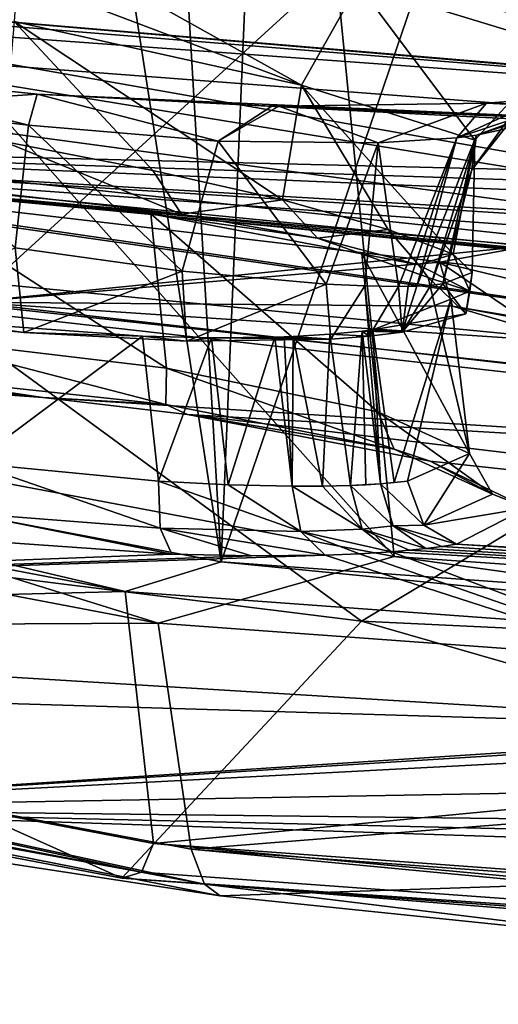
# Model space of a CAD drawing. Header units: metres. Extents: x -147 to 294, y -23 to 81.
# Tile 83 of 256: x 192.46 to 194.74, y 2.99 to 7.68. Entities that reach past the tile are written whole.
import ezdxf

# ---------------------------------------------------------------- set-up
doc = ezdxf.new("R2010")
doc.units = ezdxf.units.M
doc.layers.add('solid_AVA_153', color=7, linetype='CONTINUOUS')

msp = doc.modelspace()

# ---------------------------------------------------------------- linework, layer by layer
at = {"layer": 'solid_AVA_153'}
for points in [[(189.092773, 18.096491, 261.125153), (190.257843, 7.620778, 257.928436), (197.804337, 7.046436, 263.687531)], [(197.178711, 17.53776, 267.08786), (189.092773, 18.096491, 261.125153), (197.804337, 7.046436, 263.687531)], [(197.598633, 17.325182, 261.909821), (200.473083, 4.58493, 259.966278), (193.422699, 5.095963, 254.693085)], [(193.613342, 9.589371, 256.352936), (197.598633, 17.325182, 261.909821), (193.422699, 5.095963, 254.693085)], [(189.954758, 12.990672, 253.461945), (192.708984, 9.698311, 255.49324), (187.931381, 6.142223, 247.858826)], [(191.652023, 12.655334, 251.228699), (198.275375, 11.85704, 257.52124), (192.225754, 6.332683, 249.402283)], [(188.251358, 11.860908, 248.679855), (188.815247, 6.146936, 247.360916), (194.246948, 5.120649, 254.084824)], [(193.681625, 10.834175, 255.404922), (188.251358, 11.860908, 248.679855), (194.246948, 5.120649, 254.084824)], [(198.275375, 11.85704, 257.52124), (200.052322, 5.436277, 256.619995), (192.225754, 6.332683, 249.402283)], [(193.681625, 10.834175, 255.404922), (194.246948, 5.120649, 254.084824), (201.245712, 4.63292, 259.237183)], [(200.681549, 10.346889, 260.555847), (193.681625, 10.834175, 255.404922), (201.245712, 4.63292, 259.237183)], [(180.29892, 10.298569, 219.95163), (197.029724, 7.313323, 224.01593), (197.737366, 7.213188, 224.227509)], [(189.634552, 7.903224, 225.091797), (180.29892, 10.298569, 219.95163), (197.737366, 7.213188, 224.227509)], [(180.29892, 10.298569, 219.95163), (196.003845, 7.58679, 223.043625), (197.029724, 7.313323, 224.01593)], [(180.29892, 10.298569, 219.95163), (195.766205, 7.87552, 221.638794), (196.003845, 7.58679, 223.043625)], [(192.708984, 9.698311, 255.49324), (193.422699, 5.095963, 254.693085), (187.931381, 6.142223, 247.858826)], [(192.708984, 9.698311, 255.49324), (193.156647, 9.64254, 255.926788), (193.422699, 5.095963, 254.693085)], [(193.156647, 9.64254, 255.926788), (193.613342, 9.589371, 256.352936), (193.422699, 5.095963, 254.693085)], [(193.805634, 7.365326, 236.000259), (192.461746, 8.116343, 235.222107), (192.451309, 7.878884, 235.463531)], [(193.805634, 7.365326, 236.000259), (194.074783, 7.84434, 235.739761), (192.461746, 8.116343, 235.222107)], [(194.074783, 7.84434, 235.739761), (195.039764, 7.549142, 237.076904), (194.431015, 8.012514, 235.375107)], [(194.431015, 8.012514, 235.375107), (195.575043, 7.676453, 236.979004), (199.025192, 7.678512, 235.225891)], [(195.039764, 7.549142, 237.076904), (195.575043, 7.676453, 236.979004), (194.431015, 8.012514, 235.375107)], [(189.634552, 7.903224, 225.091797), (197.737366, 7.213188, 224.227509), (198.541626, 7.150334, 224.203247)], [(190.488007, 7.804359, 225.065002), (189.634552, 7.903224, 225.091797), (198.541626, 7.150334, 224.203247)], [(193.805634, 7.365326, 236.000259), (192.451309, 7.878884, 235.463531), (192.437561, 7.668531, 235.579483)], [(193.805634, 7.365326, 236.000259), (194.629471, 7.103152, 237.126953), (194.074783, 7.84434, 235.739761)], [(194.629471, 7.103152, 237.126953), (195.039764, 7.549142, 237.076904), (194.074783, 7.84434, 235.739761)], [(191.172668, 7.685278, 225.274384), (190.488007, 7.804359, 225.065002), (198.541626, 7.150334, 224.203247)], [(191.172668, 7.685278, 225.274384), (198.541626, 7.150334, 224.203247), (200.397568, 6.05695, 229.879501)], [(192.175003, 7.401606, 226.21669), (191.172668, 7.685278, 225.274384), (200.397568, 6.05695, 229.879501)], [(193.098129, 6.959375, 235.700439), (192.437561, 7.668531, 235.579483), (192.388138, 7.097503, 235.631714)], [(193.714249, 6.818752, 235.976669), (193.805634, 7.365326, 236.000259), (192.437561, 7.668531, 235.579483)], [(193.098129, 6.959375, 235.700439), (193.714249, 6.818752, 235.976669), (192.437561, 7.668531, 235.579483)], [(190.257843, 7.620778, 257.928436), (188.740936, 5.478119, 253.881882), (194.090408, 4.813288, 259.090057)], [(197.804337, 7.046436, 263.687531), (190.257843, 7.620778, 257.928436), (194.090408, 4.813288, 259.090057)], [(194.616653, 6.962096, 238.556641), (194.76973, 7.15572, 238.637207), (195.039764, 7.549142, 237.076904)], [(194.629471, 7.103152, 237.126953), (194.616653, 6.962096, 238.556641), (195.039764, 7.549142, 237.076904)], [(192.54689, 7.323143, 241.055801), (191.452255, 7.438418, 240.920319), (189.270508, 7.100235, 244.805817)], [(192.505676, 7.175073, 240.371597), (191.452255, 7.438418, 240.920319), (192.54689, 7.323143, 241.055801)], [(191.634476, 7.275418, 240.272781), (191.452255, 7.438418, 240.920319), (192.505676, 7.175073, 240.371597)], [(182.62471, 7.368313, 233.346893), (192.57341, 5.877919, 235.167374), (191.80365, 5.93344, 235.289001)], [(182.62471, 7.368313, 233.346893), (200.146591, 5.394629, 234.411926), (192.57341, 5.877919, 235.167374)], [(182.62471, 7.368313, 233.346893), (198.943726, 5.588856, 233.618027), (200.146591, 5.394629, 234.411926)], [(182.62471, 7.368313, 233.346893), (198.459381, 5.822834, 232.283005), (198.943726, 5.588856, 233.618027)], [(188.995483, 7.198391, 229.473724), (198.459381, 5.822834, 232.283005), (182.62471, 7.368313, 233.346893)], [(192.430191, 7.134166, 227.576645), (192.175003, 7.401606, 226.21669), (200.397568, 6.05695, 229.879501)], [(193.714249, 6.818752, 235.976669), (194.218109, 6.677701, 236.452545), (193.805634, 7.365326, 236.000259)], [(194.527313, 6.560724, 237.063446), (194.629471, 7.103152, 237.126953), (193.805634, 7.365326, 236.000259)], [(194.218109, 6.677701, 236.452545), (194.527313, 6.560724, 237.063446), (193.805634, 7.365326, 236.000259)], [(203.587341, 6.74734, 240.338318), (192.54689, 7.323143, 241.055801), (189.270508, 7.100235, 244.805817)], [(193.408157, 7.098269, 240.11998), (192.505676, 7.175073, 240.371597), (192.54689, 7.323143, 241.055801)], [(203.930359, 6.816074, 239.681778), (193.663452, 7.266363, 240.806732), (192.54689, 7.323143, 241.055801)], [(193.408157, 7.098269, 240.11998), (192.54689, 7.323143, 241.055801), (193.663452, 7.266363, 240.806732)], [(203.587341, 6.74734, 240.338318), (203.930359, 6.816074, 239.681778), (192.54689, 7.323143, 241.055801)], [(194.54512, 7.115396, 239.111374), (195.184021, 7.328307, 239.543106), (194.63884, 7.127985, 238.942947)], [(194.54512, 7.115396, 239.111374), (194.952301, 7.300473, 239.858765), (195.184021, 7.328307, 239.543106)], [(194.63884, 7.127985, 238.942947), (195.311035, 7.349793, 239.328583), (194.76973, 7.15572, 238.637207)], [(195.249588, 7.338687, 239.437088), (195.311035, 7.349793, 239.328583), (194.63884, 7.127985, 238.942947)], [(195.249588, 7.338687, 239.437088), (194.63884, 7.127985, 238.942947), (195.184021, 7.328307, 239.543106)], [(191.634476, 7.275418, 240.272781), (192.505676, 7.175073, 240.371597), (192.441452, 6.591143, 239.948135)], [(203.930359, 6.816074, 239.681778), (194.68541, 7.280144, 240.143906), (193.697021, 7.265646, 240.79277)], [(194.170609, 7.091399, 239.590286), (193.697021, 7.265646, 240.79277), (194.68541, 7.280144, 240.143906)], [(194.170609, 7.091399, 239.590286), (194.68541, 7.280144, 240.143906), (194.54512, 7.115396, 239.111374)], [(194.54512, 7.115396, 239.111374), (194.68541, 7.280144, 240.143906), (194.952301, 7.300473, 239.858765)], [(194.952301, 7.300473, 239.858765), (194.68541, 7.280144, 240.143906), (203.790878, 6.928099, 238.843414)], [(203.930359, 6.816074, 239.681778), (203.790878, 6.928099, 238.843414), (194.68541, 7.280144, 240.143906)], [(193.408157, 7.098269, 240.11998), (193.663452, 7.266363, 240.806732), (193.697021, 7.265646, 240.79277)], [(193.408157, 7.098269, 240.11998), (193.697021, 7.265646, 240.79277), (194.170609, 7.091399, 239.590286)], [(203.930359, 6.816074, 239.681778), (193.697021, 7.265646, 240.79277), (193.663452, 7.266363, 240.806732)], [(188.995483, 7.198391, 229.473724), (189.651978, 7.087593, 229.661118), (198.459381, 5.822834, 232.283005)], [(193.237823, 6.480391, 239.748657), (192.441452, 6.591143, 239.948135), (192.505676, 7.175073, 240.371597)], [(193.408157, 7.098269, 240.11998), (193.237823, 6.480391, 239.748657), (192.505676, 7.175073, 240.371597)], [(191.799423, 6.975339, 228.894653), (192.430191, 7.134166, 227.576645), (200.397568, 6.05695, 229.879501)], [(194.42131, 6.41316, 238.579056), (194.354538, 6.409091, 238.714447), (194.63884, 7.127985, 238.942947)], [(194.54512, 7.115396, 239.111374), (194.63884, 7.127985, 238.942947), (194.354538, 6.409091, 238.714447)], [(194.42131, 6.41316, 238.579056), (194.63884, 7.127985, 238.942947), (194.616653, 6.962096, 238.556641)], [(194.63884, 7.127985, 238.942947), (194.76973, 7.15572, 238.637207), (194.616653, 6.962096, 238.556641)], [(194.890305, 6.59975, 245.295059), (189.270508, 7.100235, 244.805817), (192.225754, 6.332683, 249.402283)], [(203.381012, 6.628181, 241.391266), (203.587341, 6.74734, 240.338318), (189.270508, 7.100235, 244.805817)], [(203.539688, 6.500668, 242.451965), (203.381012, 6.628181, 241.391266), (189.270508, 7.100235, 244.805817)], [(197.490936, 6.611435, 243.838715), (203.539688, 6.500668, 242.451965), (189.270508, 7.100235, 244.805817)], [(196.518265, 6.64608, 244.027878), (197.490936, 6.611435, 243.838715), (189.270508, 7.100235, 244.805817)], [(195.593872, 6.642957, 244.538635), (196.518265, 6.64608, 244.027878), (189.270508, 7.100235, 244.805817)], [(194.890305, 6.59975, 245.295059), (195.593872, 6.642957, 244.538635), (189.270508, 7.100235, 244.805817)], [(189.651978, 7.087593, 229.661118), (198.882309, 6.007396, 230.879013), (198.459381, 5.822834, 232.283005)], [(189.651978, 7.087593, 229.661118), (200.051102, 6.065052, 229.978165), (198.882309, 6.007396, 230.879013)], [(189.651978, 7.087593, 229.661118), (200.397568, 6.05695, 229.879501), (200.051102, 6.065052, 229.978165)], [(189.651978, 7.087593, 229.661118), (190.476074, 6.997201, 229.630905), (200.397568, 6.05695, 229.879501)], [(193.234375, 6.750846, 235.695343), (193.098129, 6.959375, 235.700439), (192.388138, 7.097503, 235.631714)], [(193.234375, 6.750846, 235.695343), (192.388138, 7.097503, 235.631714), (192.414658, 6.845701, 235.578827)], [(193.408157, 7.098269, 240.11998), (193.922104, 6.417896, 239.287186), (193.237823, 6.480391, 239.748657)], [(193.408157, 7.098269, 240.11998), (194.170609, 7.091399, 239.590286), (193.922104, 6.417896, 239.287186)], [(194.107132, 6.409376, 239.085434), (193.922104, 6.417896, 239.287186), (194.170609, 7.091399, 239.590286)], [(194.107132, 6.409376, 239.085434), (194.170609, 7.091399, 239.590286), (194.266876, 6.407181, 238.864426)], [(194.170609, 7.091399, 239.590286), (194.54512, 7.115396, 239.111374), (194.266876, 6.407181, 238.864426)], [(194.54512, 7.115396, 239.111374), (194.312134, 6.407789, 238.790268), (194.266876, 6.407181, 238.864426)], [(194.54512, 7.115396, 239.111374), (194.354538, 6.409091, 238.714447), (194.312134, 6.407789, 238.790268)], [(194.478683, 6.419263, 238.440231), (194.616653, 6.962096, 238.556641), (194.629471, 7.103152, 237.126953)], [(194.617523, 6.472935, 237.745941), (194.478683, 6.419263, 238.440231), (194.629471, 7.103152, 237.126953)], [(194.527313, 6.560724, 237.063446), (194.617523, 6.472935, 237.745941), (194.629471, 7.103152, 237.126953)], [(197.804337, 7.046436, 263.687531), (194.090408, 4.813288, 259.090057), (200.379257, 4.514251, 263.167999)], [(190.476074, 6.997201, 229.630905), (191.17865, 6.96194, 229.373688), (200.397568, 6.05695, 229.879501)], [(191.17865, 6.96194, 229.373688), (191.799423, 6.975339, 228.894653), (200.397568, 6.05695, 229.879501)], [(193.234375, 6.750846, 235.695343), (193.714249, 6.818752, 235.976669), (193.098129, 6.959375, 235.700439)], [(194.42131, 6.41316, 238.579056), (194.616653, 6.962096, 238.556641), (194.478683, 6.419263, 238.440231)], [(191.650818, 6.893435, 235.749619), (191.850571, 6.866849, 235.794022), (193.234375, 6.750846, 235.695343)], [(191.650818, 6.893435, 235.749619), (193.234375, 6.750846, 235.695343), (192.414658, 6.845701, 235.578827)], [(193.162277, 6.018085, 235.579056), (191.850571, 6.866849, 235.794022), (191.920883, 6.165829, 235.614914)], [(193.087158, 6.753081, 235.768967), (191.850571, 6.866849, 235.794022), (193.162277, 6.018085, 235.579056)], [(193.234375, 6.750846, 235.695343), (191.850571, 6.866849, 235.794022), (193.087158, 6.753081, 235.768967)], [(193.880554, 6.637239, 236.058884), (193.714249, 6.818752, 235.976669), (193.234375, 6.750846, 235.695343)], [(193.880554, 6.637239, 236.058884), (194.218109, 6.677701, 236.452545), (193.714249, 6.818752, 235.976669)], [(193.087158, 6.753081, 235.768967), (193.162277, 6.018085, 235.579056), (194.168167, 5.810568, 236.229843)], [(194.092621, 6.561858, 236.436691), (193.087158, 6.753081, 235.768967), (194.168167, 5.810568, 236.229843)], [(193.880554, 6.637239, 236.058884), (193.087158, 6.753081, 235.768967), (194.092621, 6.561858, 236.436691)], [(193.880554, 6.637239, 236.058884), (193.234375, 6.750846, 235.695343), (193.087158, 6.753081, 235.768967)], [(194.361298, 6.509384, 236.630997), (194.218109, 6.677701, 236.452545), (193.880554, 6.637239, 236.058884)], [(194.361298, 6.509384, 236.630997), (194.527313, 6.560724, 237.063446), (194.218109, 6.677701, 236.452545)], [(194.361298, 6.509384, 236.630997), (193.880554, 6.637239, 236.058884), (194.092621, 6.561858, 236.436691)], [(191.707291, 6.271437, 239.736557), (192.441452, 6.591143, 239.948135), (192.484024, 6.186922, 239.840744)], [(194.463852, 6.523155, 246.210876), (194.890305, 6.59975, 245.295059), (192.225754, 6.332683, 249.402283)], [(192.484024, 6.186922, 239.840744), (192.441452, 6.591143, 239.948135), (193.237823, 6.480391, 239.748657)], [(195.267532, 6.328658, 245.753571), (194.890305, 6.59975, 245.295059), (194.463852, 6.523155, 246.210876)], [(194.523712, 6.31326, 248.131531), (194.463852, 6.523155, 246.210876), (192.225754, 6.332683, 249.402283)], [(194.092621, 6.561858, 236.436691), (194.168167, 5.810568, 236.229843), (194.604248, 5.611452, 237.340622)], [(194.407608, 6.449021, 237.008316), (194.092621, 6.561858, 236.436691), (194.604248, 5.611452, 237.340622)], [(194.361298, 6.509384, 236.630997), (194.092621, 6.561858, 236.436691), (194.407608, 6.449021, 237.008316)], [(194.606522, 6.383986, 237.335846), (194.527313, 6.560724, 237.063446), (194.361298, 6.509384, 236.630997)], [(194.853577, 6.256947, 247.04985), (194.463852, 6.523155, 246.210876), (194.523712, 6.31326, 248.131531)], [(194.853577, 6.256947, 247.04985), (195.267532, 6.328658, 245.753571), (194.463852, 6.523155, 246.210876)], [(194.606522, 6.383986, 237.335846), (194.617523, 6.472935, 237.745941), (194.527313, 6.560724, 237.063446)], [(192.484024, 6.186922, 239.840744), (193.237823, 6.480391, 239.748657), (193.25705, 6.146529, 239.667526)], [(193.25705, 6.146529, 239.667526), (193.237823, 6.480391, 239.748657), (193.922104, 6.417896, 239.287186)], [(194.606522, 6.383986, 237.335846), (194.361298, 6.509384, 236.630997), (194.407608, 6.449021, 237.008316)], [(194.587112, 6.27596, 238.072388), (194.478683, 6.419263, 238.440231), (194.617523, 6.472935, 237.745941)], [(194.587112, 6.27596, 238.072388), (194.617523, 6.472935, 237.745941), (194.606522, 6.383986, 237.335846)], [(194.515503, 6.346695, 237.638092), (194.407608, 6.449021, 237.008316), (194.604248, 5.611452, 237.340622)], [(194.606522, 6.383986, 237.335846), (194.407608, 6.449021, 237.008316), (194.515503, 6.346695, 237.638092)], [(193.25705, 6.146529, 239.667526), (193.922104, 6.417896, 239.287186), (193.944901, 6.155971, 239.21962)], [(193.944901, 6.155971, 239.21962), (193.922104, 6.417896, 239.287186), (194.107132, 6.409376, 239.085434)], [(194.127274, 6.170229, 239.024597), (193.944901, 6.155971, 239.21962), (194.107132, 6.409376, 239.085434)], [(194.127274, 6.170229, 239.024597), (194.107132, 6.409376, 239.085434), (194.266876, 6.407181, 238.864426)], [(194.127274, 6.170229, 239.024597), (194.266876, 6.407181, 238.864426), (194.284866, 6.189528, 238.809448)], [(194.266876, 6.407181, 238.864426), (194.312134, 6.407789, 238.790268), (194.284866, 6.189528, 238.809448)], [(194.284866, 6.189528, 238.809448), (194.42131, 6.41316, 238.579056), (194.478683, 6.419263, 238.440231)], [(194.284866, 6.189528, 238.809448), (194.478683, 6.419263, 238.440231), (194.587112, 6.27596, 238.072388)], [(194.284866, 6.189528, 238.809448), (194.354538, 6.409091, 238.714447), (194.42131, 6.41316, 238.579056)], [(194.312134, 6.407789, 238.790268), (194.354538, 6.409091, 238.714447), (194.284866, 6.189528, 238.809448)], [(194.587112, 6.27596, 238.072388), (194.606522, 6.383986, 237.335846), (194.515503, 6.346695, 237.638092)], [(195.668381, 6.103467, 249.608185), (192.225754, 6.332683, 249.402283), (200.052322, 5.436277, 256.619995)], [(195.668381, 6.103467, 249.608185), (194.523712, 6.31326, 248.131531), (192.225754, 6.332683, 249.402283)], [(194.144348, 6.199832, 238.817459), (194.515503, 6.346695, 237.638092), (194.24704, 5.472669, 238.629654)], [(194.587112, 6.27596, 238.072388), (194.515503, 6.346695, 237.638092), (194.144348, 6.199832, 238.817459)], [(194.515503, 6.346695, 237.638092), (194.309006, 5.479435, 238.532852), (194.24704, 5.472669, 238.629654)], [(194.515503, 6.346695, 237.638092), (194.604248, 5.611452, 237.340622), (194.309006, 5.479435, 238.532852)], [(195.179871, 6.120157, 248.383209), (194.523712, 6.31326, 248.131531), (195.668381, 6.103467, 249.608185)], [(195.179871, 6.120157, 248.383209), (194.853577, 6.256947, 247.04985), (194.523712, 6.31326, 248.131531)], [(191.707291, 6.271437, 239.736557), (192.484024, 6.186922, 239.840744), (192.135559, 6.23622, 239.71524)], [(194.284866, 6.189528, 238.809448), (194.587112, 6.27596, 238.072388), (194.144348, 6.199832, 238.817459)], [(192.135559, 6.23622, 239.71524), (193.047653, 6.170228, 239.626648), (192.237762, 5.565627, 239.573059)], [(192.484024, 6.186922, 239.840744), (193.047653, 6.170228, 239.626648), (192.135559, 6.23622, 239.71524)], [(193.939316, 6.17919, 239.067535), (194.094437, 6.193664, 238.885971), (194.038132, 5.459124, 238.891037)], [(194.127274, 6.170229, 239.024597), (194.094437, 6.193664, 238.885971), (193.939316, 6.17919, 239.067535)], [(194.094437, 6.193664, 238.885971), (194.112, 5.462581, 238.807785), (194.038132, 5.459124, 238.891037)], [(194.11969, 6.196674, 238.852036), (194.181274, 5.46707, 238.721329), (194.094437, 6.193664, 238.885971)], [(194.284866, 6.189528, 238.809448), (194.11969, 6.196674, 238.852036), (194.094437, 6.193664, 238.885971)], [(194.094437, 6.193664, 238.885971), (194.181274, 5.46707, 238.721329), (194.112, 5.462581, 238.807785)], [(194.127274, 6.170229, 239.024597), (194.284866, 6.189528, 238.809448), (194.094437, 6.193664, 238.885971)], [(194.11969, 6.196674, 238.852036), (194.144348, 6.199832, 238.817459), (194.181274, 5.46707, 238.721329)], [(194.284866, 6.189528, 238.809448), (194.144348, 6.199832, 238.817459), (194.11969, 6.196674, 238.852036)], [(194.144348, 6.199832, 238.817459), (194.24704, 5.472669, 238.629654), (194.181274, 5.46707, 238.721329)], [(188.815247, 6.146936, 247.360916), (187.563553, 5.861812, 248.005966), (193.123596, 4.803462, 254.921631)], [(194.246948, 5.120649, 254.084824), (188.815247, 6.146936, 247.360916), (193.123596, 4.803462, 254.921631)], [(193.158997, 5.844201, 235.43573), (191.920883, 6.165829, 235.614914), (191.875153, 5.982294, 235.501266)], [(193.158997, 5.844201, 235.43573), (193.162277, 6.018085, 235.579056), (191.920883, 6.165829, 235.614914)], [(193.047653, 6.170228, 239.626648), (193.123825, 5.479412, 239.47464), (192.237762, 5.565627, 239.573059)], [(192.484024, 6.186922, 239.840744), (193.25705, 6.146529, 239.667526), (193.047653, 6.170228, 239.626648)], [(193.376144, 6.162902, 239.489151), (193.123825, 5.479412, 239.47464), (193.047653, 6.170228, 239.626648)], [(193.25705, 6.146529, 239.667526), (193.376144, 6.162902, 239.489151), (193.047653, 6.170228, 239.626648)], [(193.376144, 6.162902, 239.489151), (193.456116, 5.462032, 239.333725), (193.123825, 5.479412, 239.47464)], [(193.25705, 6.146529, 239.667526), (193.944901, 6.155971, 239.21962), (193.376144, 6.162902, 239.489151)], [(193.376144, 6.162902, 239.489151), (193.678879, 6.165909, 239.298889), (193.456116, 5.462032, 239.333725)], [(193.944901, 6.155971, 239.21962), (193.678879, 6.165909, 239.298889), (193.376144, 6.162902, 239.489151)], [(193.678879, 6.165909, 239.298889), (193.76123, 5.455082, 239.140427), (193.456116, 5.462032, 239.333725)], [(193.722351, 6.167297, 239.26532), (193.76123, 5.455082, 239.140427), (193.678879, 6.165909, 239.298889)], [(193.944901, 6.155971, 239.21962), (193.722351, 6.167297, 239.26532), (193.678879, 6.165909, 239.298889)], [(193.722351, 6.167297, 239.26532), (193.764755, 6.169041, 239.23082), (193.76123, 5.455082, 239.140427)], [(193.944901, 6.155971, 239.21962), (193.764755, 6.169041, 239.23082), (193.722351, 6.167297, 239.26532)], [(193.764755, 6.169041, 239.23082), (193.9048, 5.455676, 239.02179), (193.76123, 5.455082, 239.140427)], [(193.764755, 6.169041, 239.23082), (193.939316, 6.17919, 239.067535), (193.9048, 5.455676, 239.02179)], [(193.944901, 6.155971, 239.21962), (193.939316, 6.17919, 239.067535), (193.764755, 6.169041, 239.23082)], [(193.939316, 6.17919, 239.067535), (194.038132, 5.459124, 238.891037), (193.9048, 5.455676, 239.02179)], [(194.127274, 6.170229, 239.024597), (193.939316, 6.17919, 239.067535), (193.944901, 6.155971, 239.21962)], [(187.931381, 6.142223, 247.858826), (192.9655, 4.954431, 255.085983), (187.375549, 6.020977, 248.122681)], [(187.931381, 6.142223, 247.858826), (193.422699, 5.095963, 254.693085), (192.9655, 4.954431, 255.085983)], [(187.375549, 6.020977, 248.122681), (192.9655, 4.954431, 255.085983), (187.516541, 4.816825, 247.861984)], [(194.246735, 5.632422, 236.117004), (193.162277, 6.018085, 235.579056), (193.158997, 5.844201, 235.43573)], [(194.246735, 5.632422, 236.117004), (194.168167, 5.810568, 236.229843), (193.162277, 6.018085, 235.579056)], [(191.863846, 5.962069, 235.469543), (191.80365, 5.93344, 235.289001), (192.57341, 5.877919, 235.167374)], [(191.875153, 5.982294, 235.501266), (191.863846, 5.962069, 235.469543), (192.57341, 5.877919, 235.167374)], [(193.158997, 5.844201, 235.43573), (191.875153, 5.982294, 235.501266), (192.57341, 5.877919, 235.167374)], [(187.563553, 5.861812, 248.005966), (187.722855, 4.776253, 247.826797), (193.123596, 4.803462, 254.921631)], [(200.146591, 5.394629, 234.411926), (193.261932, 5.797818, 235.269455), (192.57341, 5.877919, 235.167374)], [(193.158997, 5.844201, 235.43573), (192.57341, 5.877919, 235.167374), (193.261932, 5.797818, 235.269455)], [(194.246735, 5.632422, 236.117004), (193.158997, 5.844201, 235.43573), (193.261932, 5.797818, 235.269455)], [(194.417831, 5.57524, 236.061615), (193.261932, 5.797818, 235.269455), (201.875153, 4.764302, 238.277878)], [(200.146591, 5.394629, 234.411926), (201.875153, 4.764302, 238.277878), (193.261932, 5.797818, 235.269455)], [(194.246735, 5.632422, 236.117004), (193.261932, 5.797818, 235.269455), (194.417831, 5.57524, 236.061615)], [(194.714172, 5.417101, 237.312576), (194.604248, 5.611452, 237.340622), (194.168167, 5.810568, 236.229843)], [(194.714172, 5.417101, 237.312576), (194.168167, 5.810568, 236.229843), (194.246735, 5.632422, 236.117004)], [(194.714172, 5.417101, 237.312576), (194.246735, 5.632422, 236.117004), (194.417831, 5.57524, 236.061615)], [(194.388229, 5.270151, 238.55954), (194.309006, 5.479435, 238.532852), (194.604248, 5.611452, 237.340622)], [(194.714172, 5.417101, 237.312576), (194.388229, 5.270151, 238.55954), (194.604248, 5.611452, 237.340622)], [(192.208679, 5.327128, 239.616608), (192.237762, 5.565627, 239.573059), (193.131729, 5.255774, 239.523941)], [(192.237762, 5.565627, 239.573059), (193.123825, 5.479412, 239.47464), (193.131729, 5.255774, 239.523941)], [(194.878876, 5.351832, 237.30748), (194.417831, 5.57524, 236.061615), (201.875153, 4.764302, 238.277878)], [(194.714172, 5.417101, 237.312576), (194.417831, 5.57524, 236.061615), (194.878876, 5.351832, 237.30748)], [(188.740936, 5.478119, 253.881882), (187.341858, 4.659136, 247.949448), (192.949585, 3.5893, 254.933456)], [(194.090408, 4.813288, 259.090057), (188.740936, 5.478119, 253.881882), (192.949585, 3.5893, 254.933456)], [(193.801453, 5.240135, 239.185699), (193.131729, 5.255774, 239.523941), (193.123825, 5.479412, 239.47464)], [(193.456116, 5.462032, 239.333725), (193.801453, 5.240135, 239.185699), (193.123825, 5.479412, 239.47464)], [(193.456116, 5.462032, 239.333725), (193.76123, 5.455082, 239.140427), (193.801453, 5.240135, 239.185699)], [(193.9048, 5.455676, 239.02179), (194.093262, 5.251586, 238.927795), (193.76123, 5.455082, 239.140427)], [(194.093262, 5.251586, 238.927795), (193.801453, 5.240135, 239.185699), (193.76123, 5.455082, 239.140427)], [(193.9048, 5.455676, 239.02179), (194.038132, 5.459124, 238.891037), (194.093262, 5.251586, 238.927795)], [(194.181274, 5.46707, 238.721329), (194.242279, 5.267201, 238.750015), (194.038132, 5.459124, 238.891037)], [(194.112, 5.462581, 238.807785), (194.181274, 5.46707, 238.721329), (194.038132, 5.459124, 238.891037)], [(194.242279, 5.267201, 238.750015), (194.093262, 5.251586, 238.927795), (194.038132, 5.459124, 238.891037)], [(194.309006, 5.479435, 238.532852), (194.181274, 5.46707, 238.721329), (194.24704, 5.472669, 238.629654)], [(194.388229, 5.270151, 238.55954), (194.181274, 5.46707, 238.721329), (194.309006, 5.479435, 238.532852)], [(194.388229, 5.270151, 238.55954), (194.242279, 5.267201, 238.750015), (194.181274, 5.46707, 238.721329)], [(194.714172, 5.417101, 237.312576), (194.878876, 5.351832, 237.30748), (194.388229, 5.270151, 238.55954)], [(194.388229, 5.270151, 238.55954), (194.878876, 5.351832, 237.30748), (194.542404, 5.179304, 238.643524)], [(194.878876, 5.351832, 237.30748), (201.875153, 4.764302, 238.277878), (194.542404, 5.179304, 238.643524)], [(192.208679, 5.327128, 239.616608), (193.188416, 5.131446, 239.712967), (192.169556, 5.202621, 239.821167)], [(192.208679, 5.327128, 239.616608), (193.131729, 5.255774, 239.523941), (193.188416, 5.131446, 239.712967)], [(193.131729, 5.255774, 239.523941), (193.917038, 5.126984, 239.335037), (193.567612, 5.123257, 239.554733)], [(193.801453, 5.240135, 239.185699), (193.917038, 5.126984, 239.335037), (193.131729, 5.255774, 239.523941)], [(193.131729, 5.255774, 239.523941), (193.567612, 5.123257, 239.554733), (193.188416, 5.131446, 239.712967)], [(194.242279, 5.267201, 238.750015), (194.396759, 5.158901, 238.857925), (194.093262, 5.251586, 238.927795)], [(194.388229, 5.270151, 238.55954), (194.542404, 5.179304, 238.643524), (194.242279, 5.267201, 238.750015)], [(194.472397, 5.168595, 238.752625), (194.396759, 5.158901, 238.857925), (194.242279, 5.267201, 238.750015)], [(194.472397, 5.168595, 238.752625), (194.242279, 5.267201, 238.750015), (194.542404, 5.179304, 238.643524)], [(194.093262, 5.251586, 238.927795), (194.233429, 5.143221, 239.051453), (193.801453, 5.240135, 239.185699)], [(193.801453, 5.240135, 239.185699), (194.233429, 5.143221, 239.051453), (194.081223, 5.133539, 239.200195)], [(193.801453, 5.240135, 239.185699), (194.081223, 5.133539, 239.200195), (193.917038, 5.126984, 239.335037)], [(194.317612, 5.150512, 238.956696), (194.233429, 5.143221, 239.051453), (194.093262, 5.251586, 238.927795)], [(194.396759, 5.158901, 238.857925), (194.317612, 5.150512, 238.956696), (194.093262, 5.251586, 238.927795)], [(192.169556, 5.202621, 239.821167), (193.188416, 5.131446, 239.712967), (186.834656, 4.887121, 245.699158)], [(194.396759, 5.158901, 238.857925), (201.863235, 4.716424, 238.636581), (194.317612, 5.150512, 238.956696)], [(194.472397, 5.168595, 238.752625), (201.863235, 4.716424, 238.636581), (194.396759, 5.158901, 238.857925)], [(194.472397, 5.168595, 238.752625), (194.542404, 5.179304, 238.643524), (201.863235, 4.716424, 238.636581)], [(194.542404, 5.179304, 238.643524), (201.875153, 4.764302, 238.277878), (201.863235, 4.716424, 238.636581)], [(193.188416, 5.131446, 239.712967), (193.567612, 5.123257, 239.554733), (186.834656, 4.887121, 245.699158)], [(193.917038, 5.126984, 239.335037), (196.47905, 4.299047, 244.27919), (186.834656, 4.887121, 245.699158)], [(193.567612, 5.123257, 239.554733), (193.917038, 5.126984, 239.335037), (186.834656, 4.887121, 245.699158)], [(194.246948, 5.120649, 254.084824), (193.123596, 4.803462, 254.921631), (200.261688, 4.283083, 260.273071)], [(193.917038, 5.126984, 239.335037), (194.081223, 5.133539, 239.200195), (196.47905, 4.299047, 244.27919)], [(194.081223, 5.133539, 239.200195), (194.233429, 5.143221, 239.051453), (196.47905, 4.299047, 244.27919)], [(194.317612, 5.150512, 238.956696), (201.863235, 4.716424, 238.636581), (194.233429, 5.143221, 239.051453)], [(194.233429, 5.143221, 239.051453), (201.863235, 4.716424, 238.636581), (196.47905, 4.299047, 244.27919)], [(201.245712, 4.63292, 259.237183), (194.246948, 5.120649, 254.084824), (200.261688, 4.283083, 260.273071)], [(193.422699, 5.095963, 254.693085), (200.148239, 4.429819, 260.474945), (192.9655, 4.954431, 255.085983)], [(193.422699, 5.095963, 254.693085), (200.473083, 4.58493, 259.966278), (200.148239, 4.429819, 260.474945)], [(192.9655, 4.954431, 255.085983), (193.101044, 3.753406, 254.809708), (187.516541, 4.816825, 247.861984)], [(192.9655, 4.954431, 255.085983), (200.148239, 4.429819, 260.474945), (193.101044, 3.753406, 254.809708)], [(187.903137, 4.55628, 247.567703), (186.834656, 4.887121, 245.699158), (196.47905, 4.299047, 244.27919)], [(187.516541, 4.816825, 247.861984), (193.044022, 3.617068, 254.827911), (187.460373, 4.682312, 247.863556)], [(187.516541, 4.816825, 247.861984), (193.101044, 3.753406, 254.809708), (193.044022, 3.617068, 254.827911)], [(193.123596, 4.803462, 254.921631), (187.722855, 4.776253, 247.826797), (193.2798, 3.726242, 254.709213)], [(194.090408, 4.813288, 259.090057), (192.949585, 3.5893, 254.933456), (200.156921, 3.066491, 260.342834)], [(193.123596, 4.803462, 254.921631), (193.2798, 3.726242, 254.709213), (200.261688, 4.283083, 260.273071)], [(200.379257, 4.514251, 263.167999), (194.090408, 4.813288, 259.090057), (200.156921, 3.066491, 260.342834)], [(187.722855, 4.776253, 247.826797), (187.803711, 4.609728, 247.746735), (193.343231, 3.560264, 254.619431)], [(193.2798, 3.726242, 254.709213), (187.722855, 4.776253, 247.826797), (193.343231, 3.560264, 254.619431)], [(187.460373, 4.682312, 247.863556), (193.044022, 3.617068, 254.827911), (187.341858, 4.659136, 247.949448)], [(193.044022, 3.617068, 254.827911), (192.949585, 3.5893, 254.933456), (187.341858, 4.659136, 247.949448)], [(187.803711, 4.609728, 247.746735), (190.697174, 3.920116, 251.482468), (193.417587, 3.505335, 254.433029)], [(193.343231, 3.560264, 254.619431), (187.803711, 4.609728, 247.746735), (193.417587, 3.505335, 254.433029)], [(187.903137, 4.55628, 247.567703), (196.47905, 4.299047, 244.27919), (190.697174, 3.920116, 251.482468)], [(200.148239, 4.429819, 260.474945), (200.258881, 3.230189, 260.181519), (193.101044, 3.753406, 254.809708)], [(195.524017, 4.222618, 245.450806), (190.697174, 3.920116, 251.482468), (196.47905, 4.299047, 244.27919)], [(200.261688, 4.283083, 260.273071), (193.2798, 3.726242, 254.709213), (200.402542, 3.206343, 260.033295)], [(195.524017, 4.222618, 245.450806), (195.246826, 4.160185, 246.167053), (190.697174, 3.920116, 251.482468)], [(195.246826, 4.160185, 246.167053), (195.373199, 4.002993, 247.584686), (190.697174, 3.920116, 251.482468)], [(195.373199, 4.002993, 247.584686), (196.225342, 3.856203, 248.600677), (190.697174, 3.920116, 251.482468)], [(193.417587, 3.505335, 254.433029), (190.697174, 3.920116, 251.482468), (198.317535, 3.66896, 249.598816)], [(197.476532, 3.760407, 248.977249), (198.317535, 3.66896, 249.598816), (190.697174, 3.920116, 251.482468)], [(196.225342, 3.856203, 248.600677), (197.476532, 3.760407, 248.977249), (190.697174, 3.920116, 251.482468)], [(193.101044, 3.753406, 254.809708), (200.223206, 3.094357, 260.213776), (193.044022, 3.617068, 254.827911)], [(193.101044, 3.753406, 254.809708), (200.258881, 3.230189, 260.181519), (200.223206, 3.094357, 260.213776)], [(193.2798, 3.726242, 254.709213), (193.343231, 3.560264, 254.619431), (200.454376, 3.04536, 259.931)], [(200.402542, 3.206343, 260.033295), (193.2798, 3.726242, 254.709213), (200.454376, 3.04536, 259.931)], [(193.417587, 3.505335, 254.433029), (198.317535, 3.66896, 249.598816), (195.889954, 3.248744, 256.607941)], [(193.044022, 3.617068, 254.827911), (200.223206, 3.094357, 260.213776), (192.949585, 3.5893, 254.933456)], [(200.223206, 3.094357, 260.213776), (200.156921, 3.066491, 260.342834), (192.949585, 3.5893, 254.933456)], [(193.343231, 3.560264, 254.619431), (195.889954, 3.248744, 256.607941), (200.46521, 2.988051, 259.726624)], [(193.343231, 3.560264, 254.619431), (193.417587, 3.505335, 254.433029), (195.889954, 3.248744, 256.607941)], [(200.454376, 3.04536, 259.931), (193.343231, 3.560264, 254.619431), (200.46521, 2.988051, 259.726624)]]:
    msp.add_3dface(points, dxfattribs=at)

doc.saveas('drawing.dxf')
